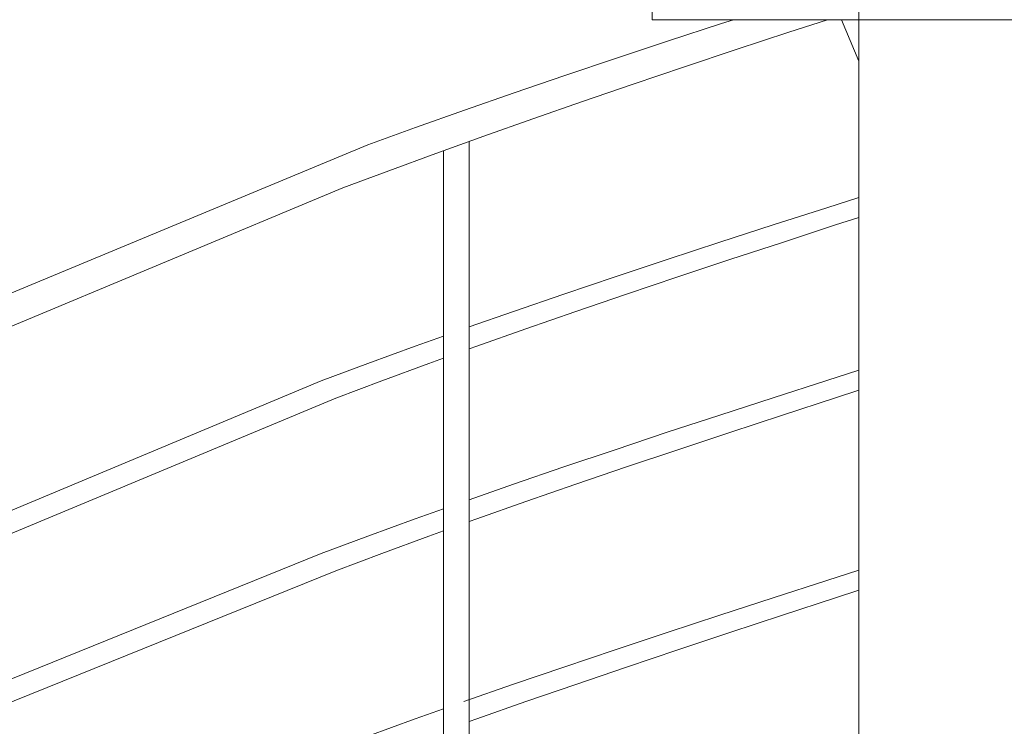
# Model space of a CAD drawing. Header units: centimetres. Extents: x 13236 to 130629, y -361 to 3059.
# Tile 40 of 205: x 76910 to 77018, y 497 to 574. Entities that reach past the tile are written whole.
import ezdxf

# ---------------------------------------------------------------- set-up
doc = ezdxf.new("R2010")
doc.units = ezdxf.units.CM
doc.header["$MEASUREMENT"] = 0
doc.layers.add('0_Nr_pióra__103', color=7, linetype='Continuous', lineweight=5)

msp = doc.modelspace()

# ---------------------------------------------------------------- linework, layer by layer
at = {"layer": '0_Nr_pióra__103', "linetype": 'Continuous'}
for p, q in [((77002.49, 422.31), (77002.49, 607.85)), ((76979.74, 574.31), (76979.74, 592.31)), ((76979.74, 574.31), (77092.77, 574.31)), ((76987.38, 573.88), (76988.71, 574.31)), ((76994.77, 572.92), (76999.02, 574.31)), ((77000.58, 574.31), (77002.49, 569.73)), ((76981.56, 571.97), (76987.38, 573.88)), ((76975.81, 570.07), (76981.56, 571.97)), ((76989, 571.02), (76994.77, 572.92)), ((76983.29, 569.11), (76989, 571.02)), ((76970.15, 568.17), (76975.81, 570.07)), ((76977.65, 567.21), (76983.29, 569.11)), ((76964.57, 566.27), (76970.15, 568.17)), ((76972.09, 565.31), (76977.65, 567.21)), ((76959.09, 564.36), (76964.57, 566.27)), ((76953.72, 562.46), (76959.09, 564.36)), ((76966.61, 563.41), (76972.09, 565.31)), ((76961.22, 561.5), (76966.61, 563.41)), ((76948.46, 560.56), (76953.72, 562.46)), ((76955.94, 559.6), (76961.22, 561.5)), ((76873.19, 529.26), (76948.46, 560.56)), ((76959.62, 459.52), (76959.62, 560.92)), ((76950.78, 557.7), (76955.94, 559.6)), ((76956.79, 458.52), (76956.79, 559.91)), ((76945.73, 555.8), (76950.78, 557.7)), ((76870.98, 524.63), (76945.73, 555.8)), ((76998.97, 553.63), (77002.49, 554.76)), ((76993.06, 551.73), (76998.97, 553.63)), ((76999.91, 551.73), (77002.49, 552.56)), ((76987.21, 549.83), (76993.06, 551.73)), ((76994.07, 549.82), (76999.91, 551.73)), ((76981.41, 547.93), (76987.21, 549.83)), ((76988.29, 547.92), (76994.07, 549.82)), ((76975.69, 546.02), (76981.41, 547.93)), ((76982.57, 546.02), (76988.29, 547.92)), ((76970.05, 544.12), (76975.69, 546.02)), ((76976.92, 544.12), (76982.57, 546.02)), ((76964.49, 542.22), (76970.05, 544.12)), ((76971.34, 542.21), (76976.92, 544.12)), ((76959.62, 540.52), (76964.49, 542.22)), ((76965.85, 540.31), (76971.34, 542.21)), ((76953.69, 538.41), (76956.79, 539.52)), ((76960.46, 538.41), (76965.85, 540.31)), ((76948.46, 536.51), (76953.69, 538.41)), ((76959.62, 538.11), (76960.46, 538.41)), ((76943.35, 534.61), (76948.46, 536.51)), ((76950, 534.6), (76955.17, 536.51)), ((76955.17, 536.51), (76956.79, 537.09)), ((76998.97, 534.63), (77002.49, 535.76)), ((76870.98, 504.36), (76943.35, 534.61)), ((76944.95, 532.7), (76950, 534.6)), ((76993.06, 532.73), (76998.97, 534.63)), ((76999.91, 532.73), (77002.49, 533.56)), ((76870.6, 501.68), (76944.95, 532.7)), ((76987.21, 530.83), (76993.06, 532.73)), ((76994.07, 530.82), (76999.91, 532.73)), ((76981.41, 528.93), (76987.21, 530.83)), ((76988.29, 528.92), (76994.07, 530.82)), ((76975.69, 527.02), (76981.41, 528.93)), ((76982.57, 527.02), (76988.29, 528.92)), ((76970.05, 525.12), (76975.69, 527.02)), ((76976.92, 525.12), (76982.57, 527.02)), ((76964.49, 523.22), (76970.05, 525.12)), ((76971.34, 523.21), (76976.92, 525.12)), ((76959.62, 521.52), (76964.49, 523.22)), ((76965.85, 521.31), (76971.34, 523.21)), ((76960.46, 519.41), (76965.85, 521.31)), ((76953.69, 519.41), (76956.79, 520.52)), ((76948.46, 517.51), (76953.69, 519.41)), ((76959.62, 519.11), (76960.46, 519.41)), ((76955.17, 517.51), (76956.79, 518.09)), ((76943.35, 515.61), (76948.46, 517.51)), ((76950, 515.6), (76955.17, 517.51)), ((76870.98, 486.36), (76943.35, 515.61)), ((76944.95, 513.7), (76950, 515.6)), ((76870.6, 483.68), (76944.95, 513.7)), ((76998.97, 512.63), (77002.49, 513.76)), ((76993.06, 510.73), (76998.97, 512.63)), ((76999.91, 510.73), (77002.49, 511.56)), ((76987.21, 508.83), (76993.06, 510.73)), ((76994.07, 508.82), (76999.91, 510.73)), ((76981.41, 506.93), (76987.21, 508.83)), ((76988.29, 506.92), (76994.07, 508.82)), ((76975.69, 505.02), (76981.41, 506.93)), ((76982.57, 505.02), (76988.29, 506.92)), ((76970.05, 503.12), (76975.69, 505.02)), ((76976.92, 503.12), (76982.57, 505.02)), ((76964.49, 501.22), (76970.05, 503.12)), ((76971.34, 501.21), (76976.92, 503.12)), ((76959.04, 499.32), (76964.49, 501.22)), ((76965.85, 499.31), (76971.34, 501.21)), ((76960.46, 497.41), (76965.85, 499.31)), ((76953.69, 497.41), (76956.79, 498.52)), ((76948.46, 495.51), (76953.69, 497.41)), ((76959.62, 497.11), (76960.46, 497.41))]:
    msp.add_line(p, q, dxfattribs=at)

doc.saveas('drawing.dxf')
